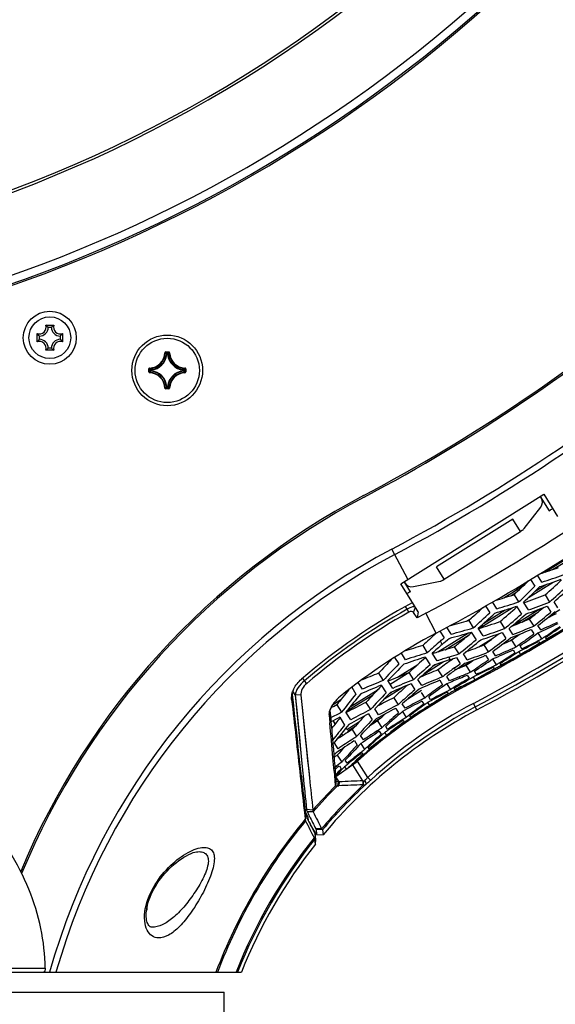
# Model space of a CAD drawing. Header units: millimetres. Extents: x 0 to 420, y 0 to 297.
# Tile 137 of 256: x 172 to 185, y 165 to 189. Entities that reach past the tile are written whole.
import ezdxf

# ---------------------------------------------------------------- set-up
doc = ezdxf.new("R2010")
doc.units = ezdxf.units.MM
doc.header["$LTSCALE"] = 23.1
doc.layers.get('0').update_dxf_attribs({"linetype": 'CONTINUOUS'})
for name, color, linetype in [('02___PRT_ALL_AXES', 7, 'CONTINUOUS'), ('06___PRT_ALL_SURFS', 7, 'CONTINUOUS'), ('AXES', 7, 'CONTINUOUS')]:
    doc.layers.add(name, color=color, linetype=linetype)

msp = doc.modelspace()

# ---------------------------------------------------------------- linework, layer by layer
at = {"color": 7, "linetype": 'Continuous'}
for p, q in [((172.3148, 181.4568), (172.5192, 181.4568)), ((172.1036, 181.0412), (172.1036, 181.2456)), ((172.377, 181.4034), (172.457, 181.4034)), ((172.7304, 181.2456), (172.7304, 181.0412)), ((172.157, 181.1034), (172.157, 181.1834)), ((172.677, 181.1834), (172.677, 181.1034)), ((172.5192, 180.83), (172.3148, 180.83)), ((172.457, 180.8834), (172.377, 180.8834)), ((175.283, 180.7692), (175.293, 180.7689)), ((175.3029, 180.7886), (175.3817, 180.7886)), ((175.3029, 180.7886), (175.3029, 180.7786)), ((175.3029, 180.7786), (175.3817, 180.7786)), ((175.3343, 180.7352), (175.3244, 180.7362)), ((175.3343, 180.7452), (175.3503, 180.7452)), ((175.3343, 180.7352), (175.3343, 180.7452)), ((175.3343, 180.7352), (175.3503, 180.7352)), ((175.3503, 180.7352), (175.3503, 180.7452)), ((175.3503, 180.7352), (175.3603, 180.7362)), ((175.3817, 180.7886), (175.3817, 180.7786)), ((175.4016, 180.7692), (175.3916, 180.7689)), ((174.8831, 180.3688), (174.8931, 180.3688)), ((174.8831, 180.29), (174.8831, 180.3688)), ((174.8831, 180.29), (174.8931, 180.29)), ((174.8931, 180.29), (174.8931, 180.3688)), ((174.9025, 180.3887), (174.9028, 180.3787)), ((174.9025, 180.2701), (174.9028, 180.2801)), ((174.9365, 180.3374), (174.9265, 180.3374)), ((174.9265, 180.3214), (174.9265, 180.3374)), ((174.9365, 180.3214), (174.9265, 180.3214)), ((174.9365, 180.3374), (174.9355, 180.3474)), ((174.9365, 180.3214), (174.9355, 180.3114)), ((174.9365, 180.3214), (174.9365, 180.3374)), ((175.7481, 180.3374), (175.7491, 180.3474)), ((175.7481, 180.3374), (175.7581, 180.3374)), ((175.7481, 180.3374), (175.7481, 180.3214)), ((175.7481, 180.3214), (175.7581, 180.3214)), ((175.7481, 180.3214), (175.7491, 180.3114)), ((175.7581, 180.3374), (175.7581, 180.3214)), ((175.7821, 180.3887), (175.7818, 180.3787)), ((175.7821, 180.2701), (175.7818, 180.2801)), ((175.8015, 180.3688), (175.7915, 180.3688)), ((175.7915, 180.3688), (175.7915, 180.29)), ((175.8015, 180.29), (175.7915, 180.29)), ((175.8015, 180.3688), (175.8015, 180.29)), ((175.283, 179.8896), (175.293, 179.8899)), ((175.3817, 179.8802), (175.3029, 179.8802)), ((175.3029, 179.8702), (175.3029, 179.8802)), ((175.3817, 179.8702), (175.3029, 179.8702)), ((175.3343, 179.9236), (175.3244, 179.9226)), ((175.3503, 179.9236), (175.3343, 179.9236)), ((175.3343, 179.9236), (175.3343, 179.9136)), ((175.3503, 179.9136), (175.3343, 179.9136)), ((175.3503, 179.9236), (175.3603, 179.9226)), ((175.3503, 179.9236), (175.3503, 179.9136)), ((175.3817, 179.8702), (175.3817, 179.8802)), ((175.4016, 179.8896), (175.3916, 179.8899)), ((181.1575, 175.0177), (184.7193, 177.2434)), ((184.6345, 177.1904), (184.8568, 176.8346)), ((184.7193, 177.2434), (185.0644, 176.691)), ((184.2324, 176.3882), (184.6456, 176.9277)), ((184.1796, 176.3401), (184.1425, 176.317)), ((181.3335, 175.1277), (180.936, 175.8792)), ((184.7441, 175.3019), (185.3483, 175.6794)), ((184.9407, 175.3675), (185.2045, 175.5324)), ((181.4002, 174.818), (181.2423, 175.0707)), ((181.4735, 174.9455), (182.1395, 175.0804)), ((182.2058, 175.1068), (182.2429, 175.1299)), ((184.3936, 175.1226), (184.4996, 174.953)), ((184.6705, 175.0569), (184.5647, 175.2262)), ((181.4358, 174.5722), (181.1575, 175.0177)), ((183.724, 174.6645), (184.2196, 174.9742)), ((184.3388, 174.6707), (184.9574, 175.0573)), ((184.5041, 174.8289), (184.7643, 174.9915)), ((183.9054, 174.7206), (184.0527, 174.8126)), ((183.9813, 174.7445), (184.0954, 174.562)), ((184.7526, 174.7369), (184.8637, 174.559)), ((181.3187, 174.3822), (181.2773, 174.4485)), ((181.3602, 174.308), (181.3187, 174.3822)), ((181.5937, 174.3195), (181.4514, 174.5473)), ((181.48, 174.3038), (181.5237, 174.4316)), ((183.0972, 173.8949), (183.9372, 174.4198)), ((183.2209, 174.0271), (183.7588, 174.3633)), ((183.2717, 174.4648), (183.3775, 174.2955)), ((183.5513, 174.3947), (183.4453, 174.5644)), ((183.946, 173.9686), (184.622, 174.391)), ((184.0446, 174.4545), (184.165, 174.2618)), ((184.3374, 174.3633), (184.217, 174.556)), ((184.8063, 174.4621), (184.9005, 174.3114)), ((184.8954, 174.2331), (185.1221, 174.3748)), ((185.0714, 174.4153), (184.9773, 174.5659)), ((181.5662, 174.1657), (181.48, 174.3038)), ((181.5662, 174.1657), (181.48, 174.3038)), ((181.5937, 174.3195), (181.5662, 174.1657)), ((182.0419, 173.7879), (181.7809, 174.2815)), ((182.7944, 174.0836), (182.9199, 174.162)), ((182.8512, 174.0999), (182.9653, 173.9172)), ((184.1711, 174.0588), (184.5867, 174.3186)), ((184.3609, 174.137), (184.47, 173.9625)), ((182.4132, 173.7628), (182.3074, 173.9323)), ((183.209, 173.7159), (183.0885, 173.9088)), ((183.6321, 174.0768), (183.7433, 173.8989)), ((183.9525, 173.7527), (183.8583, 173.9034)), ((184.405, 173.8777), (184.4745, 173.7665)), ((184.6468, 173.8681), (184.5774, 173.9793)), ((185.3536, 173.9637), (184.9942, 173.7463)), ((182.0441, 173.7838), (182.0593, 173.7974)), ((182.0441, 173.7838), (182.0593, 173.7974)), ((182.0852, 173.3175), (182.8435, 173.7913)), ((182.1314, 173.8365), (182.2365, 173.6683)), ((182.2616, 173.3727), (182.8597, 173.7465)), ((182.9132, 173.8119), (183.0338, 173.619)), ((183.1065, 173.444), (183.4536, 173.6609)), ((183.6845, 173.8042), (183.7787, 173.6534)), ((183.8723, 173.5938), (184.0177, 173.6847)), ((183.9204, 173.6154), (184.028, 173.4433)), ((184.5773, 173.7907), (184.6689, 173.6442)), ((184.7513, 173.6995), (184.7451, 173.6953)), ((184.7862, 173.6452), (184.7634, 173.6815)), ((181.7066, 173.4783), (181.8207, 173.2957)), ((182.1914, 173.5053), (182.1471, 173.589)), ((182.4927, 173.4469), (182.6041, 173.2687)), ((183.2312, 173.4917), (183.3403, 173.3171)), ((183.9558, 173.37), (184.0016, 173.2968)), ((184.4255, 173.411), (184.0611, 173.2015)), ((184.1753, 173.3961), (184.1296, 173.4694)), ((184.5911, 173.5799), (184.6138, 173.5436)), ((181.0065, 173.1835), (181.1098, 173.0182)), ((181.2792, 173.1245), (181.1752, 173.2909)), ((181.7694, 173.1892), (181.8898, 172.9965)), ((182.0641, 173.095), (181.9436, 173.2879)), ((182.3918, 173.1264), (182.3582, 173.1899)), ((182.402, 173.1071), (182.4231, 173.1227)), ((182.4231, 173.1227), (182.4567, 173.1475)), ((182.544, 173.1762), (182.6383, 173.0252)), ((182.815, 173.1199), (182.7206, 173.2709)), ((183.274, 173.2345), (183.3436, 173.1232)), ((183.4478, 173.1451), (183.5395, 172.9984)), ((183.5188, 173.2203), (183.4492, 173.3315)), ((184.0636, 173.2131), (184.0567, 173.2093)), ((184.0595, 173.204), (184.0611, 173.2015)), ((184.0987, 173.33), (184.1442, 173.2572)), ((181.0791, 172.6888), (181.5831, 173.0037)), ((181.7468, 172.7749), (182.2176, 173.0691)), ((181.9731, 172.969), (182.0336, 173.0068)), ((182.0865, 172.8704), (182.1956, 172.6959)), ((182.5261, 172.8723), (182.4994, 172.9228)), ((182.683, 172.9438), (182.9462, 173.1083)), ((182.7363, 173.0252), (182.7559, 173.0374)), ((182.7815, 172.9848), (182.8892, 172.8124)), ((183.4603, 172.9364), (183.4831, 172.9)), ((183.4878, 172.8917), (183.4954, 172.896)), ((183.6238, 173.0517), (183.617, 173.0474)), ((183.6582, 172.9971), (183.6355, 173.0335)), ((183.6559, 172.985), (183.6627, 172.9886)), ((178.7624, 172.601), (178.7197, 172.6692)), ((180.6055, 172.7874), (180.7196, 172.6047)), ((180.8923, 172.5171), (181.3851, 172.825)), ((181.3317, 172.7917), (181.3617, 172.8037)), ((181.3318, 172.7917), (181.3617, 172.8037)), ((181.3617, 172.8037), (181.3851, 172.825)), ((181.3617, 172.8037), (181.4729, 172.6259)), ((181.6801, 172.483), (181.5859, 172.6336)), ((182.3738, 172.5993), (182.3043, 172.7106)), ((182.6354, 172.6657), (182.6172, 172.7001)), ((182.8157, 172.7414), (182.8615, 172.6681)), ((183.0977, 172.6675), (182.9211, 172.5727)), ((182.9601, 172.699), (183.0056, 172.6261)), ((183.0381, 172.7629), (182.9923, 172.8362)), ((183.0931, 172.6753), (183.0857, 172.671)), ((183.0977, 172.6675), (183.0961, 172.67)), ((178.8176, 172.5364), (178.7624, 172.601)), ((179.8973, 171.9503), (180.5942, 172.3858)), ((179.9398, 172.4373), (180.0439, 172.2708)), ((180.2039, 172.3922), (180.0999, 172.5586)), ((180.673, 172.4906), (180.7935, 172.2977)), ((180.7598, 172.1581), (181.2121, 172.4408)), ((180.9581, 172.4117), (180.8376, 172.6045)), ((181.4165, 172.5273), (181.5107, 172.3766)), ((182.1299, 172.6123), (182.1994, 172.5011)), ((182.303, 172.5239), (182.3947, 172.3773)), ((182.4927, 172.4395), (182.479, 172.4308)), ((182.5133, 172.3761), (182.4906, 172.4125)), ((182.515, 172.3662), (182.5309, 172.3745)), ((182.7012, 172.5411), (182.6901, 172.5621)), ((182.7302, 172.4863), (182.694, 172.4682)), ((182.7338, 172.4796), (182.7302, 172.4863)), ((182.9195, 172.5752), (182.9211, 172.5727)), ((178.4412, 172.134), (178.464, 172.2472)), ((178.6818, 170.2383), (178.464, 172.2472)), ((178.5318, 172.2527), (178.4741, 172.3451)), ((178.6694, 172.239), (178.5318, 172.2527)), ((178.5318, 172.2527), (178.7226, 170.2876)), ((178.6694, 172.239), (178.8839, 170.1867)), ((179.4566, 171.9979), (179.6678, 172.1299)), ((179.8083, 171.8397), (180.4669, 172.2512)), ((180.8941, 172.2948), (180.931, 172.3178)), ((180.9854, 172.1794), (181.0945, 172.0048)), ((181.3385, 172.1518), (181.676, 172.3627)), ((181.6698, 172.3107), (181.7573, 172.1706)), ((181.9027, 172.1266), (181.857, 172.1998)), ((182.316, 172.3144), (182.3388, 172.278)), ((182.3437, 172.2698), (182.351, 172.2741)), ((179.4871, 171.9597), (179.5801, 172.0178)), ((179.5653, 171.9988), (179.6803, 171.8147)), ((180.2919, 172.0627), (180.4035, 171.884)), ((180.6063, 171.7482), (180.5117, 171.8995)), ((181.0338, 171.9132), (181.1034, 171.8019)), ((181.2677, 171.9163), (181.1982, 172.0275)), ((181.9622, 172.0314), (181.6, 171.7997)), ((181.6876, 172.0935), (181.7333, 172.0203)), ((181.7482, 171.9999), (181.7532, 172.0036)), ((181.828, 172.0574), (181.8735, 171.9847)), ((181.9574, 172.039), (181.9504, 172.0345)), ((181.9622, 172.0314), (181.9606, 172.034)), ((183.0544, 171.8734), (182.9675, 172.0376)), ((179.3951, 171.8619), (179.3724, 171.742)), ((179.3724, 171.742), (179.3813, 171.6516)), ((179.3813, 171.6516), (179.3911, 171.5498)), ((179.639, 171.6733), (179.63, 171.6877)), ((179.6389, 171.6923), (179.7605, 171.4977)), ((179.9153, 171.6274), (179.7939, 171.8217)), ((180.3522, 171.7774), (180.4468, 171.626)), ((180.4512, 171.5492), (180.6848, 171.6952)), ((181.2019, 171.8328), (181.2936, 171.6861)), ((181.3712, 171.7466), (181.366, 171.7426)), ((181.4071, 171.6932), (181.3844, 171.7296)), ((179.5278, 171.5298), (179.4787, 171.6078)), ((179.5294, 171.5274), (179.479, 171.6073)), ((179.8152, 171.3913), (179.7943, 171.4248)), ((179.817, 171.3885), (180.1319, 171.5852)), ((179.8396, 171.3522), (180.0217, 171.466)), ((180.5813, 171.5995), (180.6892, 171.4267)), ((180.8298, 171.3904), (180.7839, 171.464)), ((181.2201, 171.615), (181.2429, 171.5786)), ((178.5911, 171.0765), (178.5585, 171.3793)), ((179.7131, 171.2359), (179.6812, 171.2865)), ((179.7147, 171.2334), (179.6817, 171.2858)), ((179.8554, 171.3269), (179.8396, 171.3522)), ((179.9484, 171.3857), (180.0585, 171.2095)), ((180.2275, 171.1278), (180.1574, 171.24)), ((180.6247, 171.3413), (180.6707, 171.2677)), ((180.6873, 171.2489), (180.6901, 171.2514)), ((180.7603, 171.313), (180.806, 171.2399)), ((179.5977, 170.909), (179.502, 171.0622)), ((179.9939, 171.1034), (180.0031, 171.1094)), ((180.0031, 171.1094), (180.0733, 170.997)), ((180.167, 171.0359), (180.2595, 170.8878)), ((180.3305, 170.9551), (180.3269, 170.9517)), ((180.3681, 170.9028), (180.3452, 170.9395)), ((179.5786, 170.7509), (179.6881, 170.5757)), ((180.1913, 170.8083), (180.2143, 170.7715)), ((179.9683, 170.5077), (179.5445, 170.2081)), ((179.629, 170.4816), (179.6755, 170.4071)), ((179.7602, 170.4603), (179.8034, 170.3911)), ((179.8243, 170.5465), (179.7777, 170.621)), ((179.9512, 170.5257), (179.9408, 170.5156)), ((180.2185, 170.1072), (179.9683, 170.5077)), ((180.3381, 170.1947), (180.0836, 170.6021)), ((178.7226, 170.2876), (178.7272, 170.241)), ((179.4978, 170.3501), (179.5172, 170.1162)), ((179.5345, 170.2074), (179.5414, 170.1163)), ((179.5345, 170.2055), (179.5358, 170.1891)), ((179.5358, 170.1891), (179.5414, 170.1163)), ((179.6225, 170.0833), (179.5445, 170.2081)), ((180.3381, 170.1947), (180.405, 170.121)), ((179.5172, 170.1162), (179.5174, 170.1138)), ((179.5173, 170.1165), (179.5273, 169.9941)), ((179.5174, 170.1138), (179.5273, 169.9941)), ((179.5414, 170.1163), (179.5273, 169.9941)), ((179.5475, 170.1079), (179.5337, 169.9859)), ((179.5475, 170.1079), (179.5565, 170.1043)), ((179.5565, 170.1043), (179.5961, 170.0898)), ((179.5961, 170.0898), (179.5835, 169.988)), ((179.6225, 170.0833), (179.6178, 169.9863)), ((180.2185, 170.1072), (180.2119, 170.0083)), ((180.2291, 170.1059), (180.226, 170.0091)), ((180.2678, 170.1235), (180.2942, 170.0247)), ((178.7691, 169.2558), (178.7809, 169.1565)), ((178.7911, 169.2584), (178.7813, 169.1257)), ((178.815, 169.2708), (178.7823, 169.3345)), ((178.8225, 169.1931), (178.7911, 169.2585)), ((178.8226, 169.1931), (178.7911, 169.2584)), ((178.9709, 169.3794), (178.8119, 169.3916)), ((178.8487, 169.2056), (178.815, 169.2708)), ((178.9787, 169.3366), (178.8323, 169.3375)), ((178.8584, 169.119), (178.8488, 169.2057)), ((178.8585, 169.1179), (178.8488, 169.2057)), ((179.029, 168.7789), (179.022, 168.6696)), ((179.0444, 168.6501), (179.029, 168.7789)), ((179.0357, 168.7224), (179.03, 168.7706)), ((179.0444, 168.6501), (179.0357, 168.7224)), ((179.1879, 168.9162), (179.0407, 168.9161)), ((179.2091, 168.8869), (179.0484, 168.8981)), ((179.0484, 168.8981), (179.0616, 168.7743)), ((179.0616, 168.7743), (179.2233, 168.7634)), ((179.2091, 168.8869), (179.2233, 168.7634)), ((179.0379, 168.535), (179.0223, 168.6599)), ((179.0379, 168.535), (179.0444, 168.6501)), ((174.8497, 167.0151), (174.85, 167.0172)), ((174.7959, 166.9191), (174.7962, 166.9213)), ((174.7959, 166.9191), (174.7963, 166.9213)), ((174.8228, 166.8657), (174.8297, 166.9179)), ((174.8309, 166.894), (174.8296, 166.8941)), ((174.83, 166.8987), (174.8306, 166.9032)), ((174.83, 166.8982), (174.83, 166.8989)), ((174.83, 166.8987), (174.83, 166.8982)), ((174.8306, 166.9032), (174.8307, 166.9039)), ((174.8306, 166.9032), (174.8307, 166.9039)), ((174.8307, 166.9039), (174.8311, 166.9066)), ((174.8309, 166.9053), (174.8314, 166.9083)), ((174.8313, 166.9081), (174.8317, 166.91)), ((174.8316, 166.9097), (174.8323, 166.9138)), ((174.8322, 166.9133), (174.833, 166.9179)), ((174.8329, 166.9172), (174.8338, 166.9225)), ((174.8336, 166.9215), (174.8349, 166.9285)), ((174.8347, 166.9273), (174.8361, 166.935)), ((174.8358, 166.9334), (174.8364, 166.9365)), ((174.8364, 166.9366), (174.8364, 166.9365)), ((160.1208, 165.4448), (172.3033, 165.4448)), ((160.1613, 165.3434), (177.1908, 165.3434))]:
    msp.add_line(p, q, dxfattribs=at)
for points in [[(178.5585, 171.3793), (178.5236, 171.701), (178.5049, 171.8729), (178.485, 172.0552), (178.464, 172.2472)], [(178.5318, 172.2527), (178.569, 171.8717), (178.6036, 171.5183), (178.635, 171.1928), (178.6638, 170.8942), (178.6901, 170.622), (178.7141, 170.3755), (178.7224, 170.2898)], [(178.6694, 172.239), (178.709, 171.8572), (178.7464, 171.5044), (178.7802, 171.1789), (178.8112, 170.8804), (178.8396, 170.6083), (178.8654, 170.362), (178.8837, 170.1883)], [(178.654, 170.4925), (178.607, 170.9289), (178.5911, 171.0765)], [(178.6835, 170.2227), (178.6692, 170.3538), (178.654, 170.4925)], [(178.8488, 169.2057), (178.7904, 169.3187), (178.7824, 169.3346)], [(179.2091, 168.8869), (179.2153, 168.8327), (179.2225, 168.771)], [(174.8297, 166.9179), (174.8397, 166.9727), (174.8529, 167.0299), (174.8695, 167.0895), (174.8897, 167.1513), (174.9137, 167.215), (174.9414, 167.2803), (174.9729, 167.3468), (175.008, 167.4139), (175.0467, 167.4812), (175.0887, 167.5482), (175.1336, 167.6143), (175.1813, 167.6792), (175.2313, 167.7425), (175.2834, 167.8038), (175.3374, 167.863), (175.3931, 167.9201), (175.4504, 167.9748), (175.5092, 168.0272), (175.5695, 168.077), (175.6309, 168.124), (175.6934, 168.1681), (175.7562, 168.2085), (175.819, 168.2447), (175.8796, 168.2758), (175.9365, 168.3009), (175.9879, 168.3198), (176.0324, 168.3327), (176.0689, 168.3403), (176.0965, 168.3437), (176.1075, 168.3444)], [(174.8364, 166.9365), (174.841, 166.9611), (174.8459, 166.9902), (174.85, 167.0175)], [(174.9622, 166.4624), (174.9524, 166.4631), (174.9384, 166.4658), (174.9268, 166.4699), (174.9159, 166.4756), (174.9047, 166.4837), (174.893, 166.4949), (174.8806, 166.5099), (174.8682, 166.5291), (174.8562, 166.5526), (174.8453, 166.5802), (174.8357, 166.6115), (174.828, 166.6462), (174.8222, 166.6842), (174.8186, 166.7253), (174.8174, 166.7693), (174.8187, 166.8161), (174.8228, 166.8657)]]:
    msp.add_lwpolyline(points, dxfattribs=at)
for centre, radius in [((172.417, 181.1434), 0.66), ((172.417, 181.1434), 0.52), ((175.3423, 180.3294), 0.88)]:
    msp.add_circle(centre, radius, dxfattribs=at)
for centre, radius, start, end in [((159.9613, 215.5434), 32.8, 209.97295, 330.02705), ((159.9613, 215.5434), 32.8633, 210.13171, 329.86829), ((159.9613, 215.5434), 34.8, 215.22771, 324.77229), ((159.9613, 215.5434), 35, 215.2002, 324.7998), ((159.9613, 215.5434), 35.04, 215.29282, 324.70718), ((159.9613, 215.5434), 43.4015, 297.87024, 322.33443), ((159.9613, 215.5434), 44.8686, 297.87024, 322.65933), ((159.9613, 215.5434), 45.0218, 297.87024, 322.65933), ((172.157, 181.4034), 0.1666, 251.30248, 18.69752), ((172.677, 181.4034), 0.1666, 161.30248, 288.69752), ((172.157, 181.4034), 0.22, 270, 360), ((172.677, 181.4034), 0.22, 180, 270), ((172.157, 180.8834), 0.1666, 341.30248, 108.69752), ((172.157, 180.8834), 0.22, 0, 90), ((172.677, 180.8834), 0.22, 90, 180), ((172.677, 180.8834), 0.1666, 71.30248, 198.69752), ((174.8923, 180.7794), 0.3908, 271.50113, 358.49886), ((174.8923, 180.7794), 0.4008, 271.50107, 358.49892), ((174.8923, 180.7794), 0.4442, 276.50612, 353.49873), ((174.8923, 180.7794), 0.4342, 276.72387, 353.28132), ((175.3029, 180.7686), 0.0199, 89.95331, 178.49632), ((174.4495, 179.9272), 1.1916, 42.76151, 44.93996), ((174.4171, 179.916), 1.2365, 42.11664, 44.239), ((175.3343, 180.7352), 0.0101, 90.46116, 173.833), ((176.2675, 179.916), 1.2365, 135.76099, 137.88337), ((175.7923, 180.7794), 0.4442, 186.50361, 263.48864), ((176.2352, 179.9271), 1.1917, 135.06013, 137.2384), ((175.7923, 180.7794), 0.4342, 186.72098, 263.27061), ((175.7923, 180.7794), 0.4008, 181.50107, 268.49892), ((175.7923, 180.7794), 0.3908, 181.50113, 268.49887), ((174.9031, 180.29), 0.0199, 179.94591, 268.51539), ((175.7557, 181.2546), 1.2365, 225.76099, 227.88337), ((175.7557, 179.4042), 1.2365, 132.11664, 134.239), ((174.8923, 179.8794), 0.3908, 1.50114, 88.49886), ((175.7446, 181.2223), 1.1917, 225.06013, 227.2384), ((175.7445, 179.4366), 1.1916, 132.76151, 134.93996), ((174.8923, 179.8794), 0.4008, 1.50107, 88.49892), ((174.9366, 180.3374), 0.0101, 96.167, 179.53884), ((174.8923, 179.8794), 0.4442, 6.51573, 83.49536), ((174.8923, 179.8794), 0.4342, 6.73345, 83.27752), ((175.7923, 179.8794), 0.4442, 96.51366, 173.48568), ((175.7923, 179.8794), 0.4342, 96.7317, 173.26795), ((175.7923, 179.8794), 0.4008, 91.50108, 178.49892), ((175.7923, 179.8794), 0.3908, 91.50113, 178.49887), ((174.9401, 181.2222), 1.1916, 312.76151, 314.93996), ((174.9401, 179.4366), 1.1916, 45.06004, 47.23849), ((174.9289, 181.2546), 1.2365, 312.11664, 314.239), ((174.9289, 179.4042), 1.2365, 45.761, 47.88336), ((175.7816, 180.3688), 0.0199, 359.94602, 88.51498), ((175.7815, 180.29), 0.0199, 271.4969, 0.04933), ((175.3029, 179.8901), 0.0199, 181.45488, 270.06559), ((174.4494, 180.7317), 1.1917, 315.06013, 317.2384), ((174.4171, 180.7428), 1.2365, 315.76099, 317.88337), ((176.2675, 180.7428), 1.2365, 222.11664, 224.239), ((176.2351, 180.7316), 1.1916, 222.76151, 224.93996), ((175.3817, 179.8901), 0.0199, 269.92548, 358.56799), ((188.9929, 160.6434), 18.742, 117.87024, 157.39041), ((159.9613, 215.5434), 47.2342, 297.87024, 305.85103), ((184.4868, 177.0493), 0.2, 322.55605, 32), ((159.9613, 215.5434), 46.0235, 302.74698, 302.87148), ((159.9613, 215.5434), 46.676, 297.87024, 302.98389), ((159.9613, 215.5434), 48.7412, 297.87024, 306.465), ((184.0736, 176.5098), 0.2, 302, 322.55605), ((188.9929, 160.6434), 17.2349, 117.87024, 164.17486), ((159.9613, 215.5434), 49.2143, 297.87024, 306.42199), ((159.9613, 215.5434), 49.3138, 297.87024, 306.42199), ((188.9929, 160.6434), 17.0817, 117.87024, 164.02916), ((177.4641, 197.4611), 23.3244, 287.88302, 289.09027), ((182.0998, 175.2764), 0.2, 281.44395, 302), ((168.1005, 191.4639), 23.0595, 313.52643, 314.74573), ((177.2456, 197.4056), 23.6415, 288.18233, 289.55111), ((177.437, 197.4688), 23.5504, 287.8877, 289.26341), ((169.0332, 192.3931), 23.6398, 311.67866, 313.03381), ((181.4338, 175.1416), 0.2, 212, 281.44395), ((168.1078, 191.4934), 23.2868, 313.35768, 314.74144), ((168.2485, 191.6393), 23.3844, 313.06833, 314.44483), ((169.0409, 192.4134), 23.8566, 311.54769, 312.88993), ((169.1881, 192.5493), 23.9312, 311.28262, 312.61956), ((188.9929, 160.6434), 16.08, 118.17599, 118.53302), ((176.8369, 197.2668), 23.6284, 286.39432, 287.59989), ((176.2285, 197.0266), 23.864, 289.57914, 290.92793), ((188.9929, 160.6434), 15.8172, 118.49462, 130.68129), ((188.9929, 160.6434), 15.7368, 119.18662, 130.54907), ((167.5968, 191.0307), 22.7893, 312.01841, 313.23588), ((176.6226, 197.2116), 23.9369, 286.70267, 288.06323), ((176.8125, 197.2758), 23.8528, 286.41046, 287.77763), ((168.5315, 191.9701), 23.4136, 310.16177, 311.52391), ((176.0241, 196.9552), 24.1468, 289.99658, 291.32763), ((176.2097, 197.0287), 24.0786, 289.72773, 291.06381), ((169.5025, 192.8489), 23.8937, 308.45184, 309.56508), ((188.9929, 160.6434), 15.6518, 119.18662, 130.54907), ((188.9929, 160.6434), 15.4275, 117.87024, 118.7763), ((176.2027, 197.1088), 23.9503, 284.92192, 286.11673), ((167.6069, 191.0618), 23.0179, 311.85458, 313.24721), ((167.7478, 191.2094), 23.1225, 311.56375, 312.94877), ((168.5409, 191.9931), 23.6328, 310.03627, 311.38529), ((168.6881, 192.1306), 23.7142, 309.77015, 311.11359), ((175.0307, 196.5252), 24.2546, 291.51879, 292.62382), ((169.5124, 192.8623), 24.1025, 308.35858, 309.67592), ((169.6648, 192.991), 24.1625, 308.11023, 309.4236), ((174.4619, 196.2139), 24.3556, 295.15738, 295.74391), ((176.1812, 197.1187), 24.1731, 284.94013, 286.29895), ((175.6093, 196.8276), 24.1239, 288.08256, 289.42458), ((175.5935, 196.8296), 24.3359, 288.23615, 289.56568), ((174.838, 196.4439), 24.5104, 291.6704, 292.97468), ((175.0184, 196.5262), 24.4633, 291.42034, 292.7281), ((174.2757, 196.126), 24.5965, 294.76028, 296.05002), ((174.4518, 196.2161), 24.5636, 294.52229, 295.58966), ((171.0232, 194.0734), 24.5674, 303.97245, 305.02477), ((171.1828, 194.1902), 24.5976, 303.51223, 304.56365), ((172.78, 195.2623), 24.7274, 299.04774, 300.32321), ((188.9929, 160.6434), 14.8692, 117.87024, 128.93817), ((199.228, 154.4633), 25.8568, 131.65027, 132.65896), ((167.0982, 190.6338), 22.7375, 311.44149, 311.74254), ((167.2345, 190.789), 22.8568, 310.87221, 311.44255), ((175.9925, 197.0536), 24.2502, 285.22962, 286.58214), ((167.996, 191.5831), 23.218, 308.63617, 309.30914), ((168.0158, 191.5981), 23.4262, 308.51612, 309.87201), ((168.0111, 191.5647), 23.1942, 309.30918, 309.80577), ((168.1632, 191.7374), 23.5145, 308.24929, 309.5993), ((168.0198, 191.5543), 23.1807, 309.8058, 310.0055), ((175.4091, 196.7551), 24.3973, 288.50306, 289.82783), ((168.9752, 192.4638), 23.7314, 306.92199, 308.03958), ((168.9881, 192.478), 23.9401, 306.83463, 308.15705), ((169.1405, 192.6082), 24.0069, 306.58584, 307.90404), ((173.8685, 195.9619), 24.5032, 293.63412, 294.2191), ((169.9775, 193.298), 24.1207, 305.31323, 305.90278), ((169.9927, 193.2996), 24.3159, 305.48467, 306.55317), ((170.148, 193.4238), 24.3652, 305.01785, 306.31387), ((173.3164, 195.6177), 24.7329, 296.04322, 297.09477), ((173.3224, 195.6058), 24.7196, 297.09486, 297.32309), ((171.0189, 194.0797), 24.5751, 303.74103, 303.955), ((189.1206, 148.8456), 25.7243, 106.75062, 107.82074), ((198.6293, 154.9192), 24.9043, 131.43897, 132.44848), ((198.1024, 155.1182), 24.3155, 130.87091, 131.64774), ((189.135, 151.3811), 23.0414, 107.35706, 108.16423), ((174.9871, 196.648), 24.3849, 287.36223, 287.92669), ((174.4188, 196.3178), 24.4681, 290.00922, 291.11008), ((173.6835, 195.8791), 24.7423, 293.24367, 294.53021), ((173.858, 195.972), 24.7178, 293.00684, 294.07362), ((173.8657, 195.9546), 24.6988, 294.07374, 294.29571), ((169.9851, 193.3102), 24.3289, 305.25434, 305.48473), ((173.1401, 195.5297), 24.7572, 296.27267, 296.4997), ((171.5305, 194.471), 24.6806, 300.73572, 302.01264), ((173.1465, 195.517), 24.743, 296.49963, 297.55114), ((199.5452, 155.4026), 25.7088, 136.3891, 137.45123), ((189.1752, 149.9094), 24.4294, 107.64697, 108.97466), ((189.0543, 149.4696), 24.9, 106.88818, 108.19517), ((196.8985, 155.8355), 23.0068, 131.08853, 132.39971), ((189.1713, 152.2145), 21.9833, 107.96257, 109.02006), ((189.0675, 151.8747), 22.3461, 107.47242, 108.2648), ((174.9741, 196.6502), 24.595, 287.47129, 288.07288), ((174.7924, 196.5693), 24.6439, 287.96076, 288.3331), ((174.2292, 196.2371), 24.717, 290.16547, 291.46512), ((174.4087, 196.3205), 24.6766, 289.91704, 291.21995), ((169.4283, 192.9503), 24.0194, 303.99807, 304.36642), ((169.4474, 192.9507), 24.2122, 303.95584, 305.02492), ((169.6016, 193.0781), 24.2702, 303.48608, 304.78542), ((170.477, 193.7335), 24.5066, 302.44305, 303.49577), ((170.6342, 193.855), 24.5473, 301.98128, 303.03266), ((172.2083, 194.9734), 24.7802, 297.51992, 298.56375), ((172.0435, 194.8642), 24.7699, 297.97512, 299.01951), ((170.6438, 193.8402), 24.5297, 303.03277, 303.26542), ((172.2172, 194.957), 24.7615, 298.58226, 298.79479), ((199.0171, 155.7303), 24.8907, 136.00819, 137.31688), ((198.5703, 155.8121), 24.422, 135.23067, 136.55994), ((196.4772, 156.1637), 22.274, 130.91251, 132.34754), ((196.1516, 156.2126), 21.9501, 130.12037, 131.57334), ((189.8409, 153.2856), 21.0641, 111.60051, 112.87233), ((194.8475, 156.1893), 21.0025, 126.33991, 127.41579), ((194.5726, 156.4355), 20.4351, 126.21427, 127.0093), ((194.2916, 156.506), 20.1565, 125.71187, 126.49221), ((168.4537, 192.1034), 23.7735, 306.21482, 306.63078), ((168.6026, 192.2402), 23.8533, 305.7123, 306.37736), ((173.2611, 195.7481), 24.674, 292.11311, 292.44867), ((173.266, 195.7361), 24.6611, 292.44868, 292.69659), ((169.4218, 192.9599), 24.031, 303.7753, 303.99808), ((169.4339, 192.9706), 24.2362, 303.72261, 303.95596), ((172.7271, 195.3666), 24.8445, 294.52081, 295.57197), ((172.5592, 195.2613), 24.8442, 294.97432, 296.02588), ((170.9656, 194.1663), 24.6768, 299.43638, 300.48129), ((171.1256, 194.2841), 24.7075, 298.97901, 300.02275), ((172.7375, 195.3447), 24.8202, 295.57212, 295.79869), ((171.1374, 194.2635), 24.6837, 300.04307, 300.25594), ((170.4669, 193.7493), 24.5254, 302.20998, 302.42427), ((172.0343, 194.8814), 24.7894, 297.745, 297.95736), ((190.1064, 148.7255), 25.8697, 111.5467, 112.58049), ((189.8816, 151.4317), 23.0076, 111.815, 113.12361), ((189.7694, 151.955), 22.2737, 111.86886, 113.303), ((189.7672, 153.6324), 20.5121, 111.66198, 113.21995), ((194.5017, 156.5299), 20.317, 127.00982, 127.27963), ((190.026, 154.8787), 19.2614, 112.56315, 113.63801), ((189.924, 154.7071), 19.42, 112.10153, 112.87867), ((173.2601, 195.7428), 24.8701, 292.101, 292.77903), ((173.0873, 195.6462), 24.8851, 292.56231, 293.01252), ((169.9187, 193.4111), 24.4497, 301.49038, 301.96248), ((170.0738, 193.5375), 24.501, 301.02315, 301.49784), ((171.6303, 194.6982), 24.831, 296.55266, 297.26531), ((170.0817, 193.5246), 24.4858, 301.49786, 301.73233), ((172.5486, 195.284), 24.8693, 294.7493, 294.97445), ((170.9534, 194.1877), 24.7014, 299.20369, 299.41657), ((199.586, 156.4573), 25.345, 141.07575, 142.17874), ((188.9929, 160.6434), 13.3623, 117.87024, 131.81658), ((190.0725, 149.8714), 24.4944, 112.56565, 113.86746), ((189.9915, 149.3786), 25.0084, 111.76197, 113.03997), ((197.2691, 156.4835), 23.0421, 136.04474, 136.81923), ((189.8671, 152.2706), 21.9487, 112.64464, 114.09686), ((195.2472, 156.6802), 21.0624, 131.34645, 132.61922), ((194.9899, 156.8721), 20.5446, 131.00281, 132.30169), ((194.7314, 156.8935), 20.3023, 130.23209, 131.80374), ((189.8734, 153.8443), 20.3027, 112.42059, 113.99125), ((193.5759, 156.8215), 19.3719, 125.96319, 127.30858), ((193.3724, 156.8213), 19.2121, 125.18146, 126.82578), ((190.5898, 155.687), 18.5937, 116.15169, 116.45506), ((192.3875, 156.7308), 18.5653, 122.25658, 122.56486), ((192.2359, 156.6873), 18.5001, 121.02308, 121.78758), ((192.404, 156.7046), 18.5962, 121.49029, 122.2065), ((190.9137, 156.1107), 18.3065, 116.67979, 117.31451), ((191.0276, 156.2071), 18.2642, 117.00726, 117.72403), ((171.4652, 194.5886), 24.8152, 297.00713, 297.48945), ((199.0779, 156.7256), 24.5753, 140.76131, 142.12116), ((198.6703, 156.7566), 24.1511, 140.02927, 141.40698), ((197.0117, 156.7252), 22.689, 136.81961, 137.46935), ((196.7406, 156.8681), 22.1896, 135.94486, 137.41298), ((196.4372, 156.8791), 21.8913, 135.19209, 136.67528), ((190.4654, 153.4179), 21.0205, 116.80713, 118.06711), ((190.3883, 154.9587), 19.2547, 116.63172, 116.92087), ((193.506, 156.9138), 19.2563, 127.30966, 127.59845), ((190.6237, 155.6194), 18.6693, 116.45582, 117.84812), ((190.7223, 155.7574), 18.5688, 116.91778, 118.31559), ((191.8674, 156.6475), 18.3059, 121.3672, 122.77591), ((191.7305, 156.5905), 18.2744, 120.90786, 122.31831), ((191.735, 156.583), 18.2831, 120.59396, 120.88134), ((191.0388, 156.1858), 18.2882, 117.78024, 118.08231), ((190.9276, 149.1612), 25.508, 116.45159, 116.82991), ((190.6146, 151.6291), 22.893, 116.80228, 118.18311), ((190.4715, 152.139), 22.1638, 117.01718, 118.44298), ((188.9929, 160.6434), 12.8892, 117.87024, 132.18068), ((188.9929, 160.6434), 12.7897, 117.87024, 132.18068), ((190.4489, 154.0078), 20.2298, 117.73653, 119.2972), ((190.3642, 153.7713), 20.4545, 116.94843, 118.4934), ((194.8535, 157.0229), 20.3412, 132.30346, 132.56369), ((190.5291, 155.0403), 19.209, 117.40527, 119.04941), ((190.4404, 154.8569), 19.3691, 116.92194, 118.26666), ((192.808, 156.9908), 18.6691, 126.38497, 127.77805), ((192.6409, 156.9621), 18.5684, 125.91787, 127.31647), ((191.3397, 156.3216), 18.3014, 121.14708, 122.86902), ((192.6804, 156.9078), 18.6356, 125.61585, 125.89928), ((190.7531, 155.6999), 18.634, 118.31497, 118.61788), ((191.8572, 156.6635), 18.287, 122.80221, 123.08925), ((179.6053, 171.8992), 0.2135, 186.8697, 190.06891), ((190.7834, 149.7837), 24.6706, 116.74693, 117.4472), ((190.8029, 150.3358), 24.0985, 117.59799, 118.18401), ((197.327, 157.3338), 22.767, 140.94478, 141.7989), ((190.5374, 152.4851), 21.8159, 117.83142, 119.27856), ((195.4589, 157.3135), 20.9428, 136.47749, 137.78342), ((194.962, 157.471), 20.2179, 135.46742, 137.07576), ((194.0423, 157.1593), 19.7413, 132.58106, 132.99018), ((194.0884, 157.1092), 19.8094, 132.25991, 132.58111), ((193.8971, 157.2637), 19.3658, 131.34813, 132.72068), ((193.7025, 157.2428), 19.2129, 130.58962, 132.25229), ((191.0388, 155.8889), 18.5612, 121.67016, 121.97896), ((192.7605, 157.0524), 18.5913, 127.7992, 128.08208), ((94.4996, 163.4187), 85.28, 4.886295, 5.471208), ((196.8457, 157.6248), 22.0081, 140.92401, 142.17772), ((196.5233, 157.6413), 21.676, 140.20764, 141.74505), ((188.9929, 160.6434), 13.3835, 126.27473, 132.85286), ((195.2069, 157.4752), 20.4477, 136.20738, 137.53915), ((191.0019, 154.8832), 19.6983, 122.21021, 122.65899), ((190.9806, 154.917), 19.6584, 121.93797, 122.21015), ((190.8586, 155.2086), 19.1427, 122.0892, 122.3895), ((193.7998, 157.3698), 19.222, 132.72207, 133.00491), ((192.2207, 156.9684), 18.2748, 126.92059, 128.65386), ((191.0632, 155.8502), 18.607, 121.97942, 123.3651), ((191.1509, 155.9957), 18.509, 122.44825, 123.8392), ((191.0042, 153.7639), 20.8028, 122.10377, 123.37301), ((190.8891, 154.0961), 20.2527, 122.61339, 123.88485), ((190.8161, 154.2094), 20.1178, 122.32551, 122.61226), ((195.0397, 157.6292), 20.2203, 137.54118, 137.80798), ((190.9734, 155.3349), 19.0605, 122.884, 124.5381), ((190.9028, 155.1394), 19.2248, 122.39026, 123.73068), ((193.0825, 157.4196), 18.5963, 131.86928, 133.29277), ((192.9213, 157.3785), 18.4948, 131.41305, 132.84231), ((191.6871, 156.6531), 18.1981, 126.72157, 128.46156), ((192.9844, 157.3075), 18.5898, 131.11468, 131.40267), ((191.1703, 155.9665), 18.544, 123.83888, 124.1504), ((190.9353, 154.3693), 19.9936, 123.17833, 124.72375), ((194.2209, 157.7133), 19.6055, 137.56501, 138.31784), ((194.0692, 157.8125), 19.228, 136.70963, 138.12923), ((193.8878, 157.7734), 19.0829, 135.97325, 137.68156), ((193.0107, 157.4963), 18.4913, 133.30898, 133.59686), ((45.3101, 159.1626), 134.6533, 4.765837, 4.907899), ((191.5038, 160.0104), 16.1071, 137.93263, 138.22112), ((191.3635, 155.3445), 19.397, 127.4137, 127.71905), ((191.4023, 156.2323), 18.4105, 127.56569, 128.96786), ((191.4781, 156.3811), 18.3177, 128.0371, 129.44422), ((192.4877, 157.3735), 18.1698, 132.49162, 133.15778), ((191.3937, 156.2435), 18.3964, 127.24595, 127.56554), ((191.2285, 155.6172), 18.8928, 127.64991, 128.31138), ((191.2853, 155.8101), 18.7382, 128.46691, 128.89428), ((193.9446, 157.9249), 19.0601, 138.13093, 138.41512), ((190.5847, 159.7911), 15.1987, 135.41396, 135.78027), ((191.4802, 156.3785), 18.3209, 129.44421, 129.77), ((192.4251, 157.4397), 18.0787, 133.67416, 134.14541), ((192.4549, 157.4085), 18.1219, 133.15787, 133.62828), ((354.2052, 189.3183), 176.5574, 186.209012, 186.52386), ((388.5542, 190.7428), 210.8262, 185.580538, 185.812537), ((368.6866, 190.2421), 190.8594, 186.031763, 186.275512), ((190.6441, 159.8313), 15.2367, 136.04433, 136.83363), ((190.5714, 159.804), 15.1802, 135.78017, 136.64752), ((179.3499, 170.4833), 0.337, 303.29919, 305.27176), ((188.9929, 160.6434), 13.295, 135.35548, 138.92188), ((188.9929, 160.6434), 13.2611, 135.19794, 139.03903), ((188.9929, 160.6434), 12.8287, 133.10847, 139.84458), ((188.9929, 160.6434), 12.7936, 132.8377, 139.8836), ((179.5512, 170.1165), 0.0093, 236.36255, 246.78337), ((179.6402, 170.2115), 0.1294, 250.05232, 262.10897), ((180.8935, 143.55), 26.4671, 91.47558, 92.76255), ((180.9892, 143.4566), 26.6618, 91.65647, 92.93847), ((180.2065, 170.2168), 0.2085, 271.49575, 275.36335), ((180.2404, 170.2408), 0.1354, 260.70841, 265.2244), ((193.9846, 176.4957), 16.8291, 205.71738, 207.29306), ((193.5603, 176.3558), 16.3147, 205.47879, 205.92063), ((193.4762, 176.3146), 16.221, 205.91987, 207.13608), ((193.6583, 176.3792), 16.2815, 205.62935, 207.28214), ((188.9929, 160.6434), 13.295, 140.18384, 159.29746), ((188.9929, 160.6434), 13.2611, 140.30575, 159.24207), ((193.8854, 176.3897), 16.7587, 205.73446, 207.35493), ((188.9929, 160.6434), 12.8287, 141.15876, 158.50835), ((188.9929, 160.6434), 12.7936, 141.19993, 158.44642), ((173.1321, 167.2652), 1.7357, 350.21462, 350.64853), ((173.151, 167.262), 1.7165, 350.64869, 351.04861), ((173.1861, 167.2566), 1.6811, 351.04713, 351.74002), ((172.4813, 167.3834), 2.4, 347.20118, 348.23433), ((174.81, 166.8982), 0.0201, 348.28754, 1.36188), ((174.8113, 166.8981), 0.02, 348.23433, 14.70918), ((173.0993, 167.2708), 1.7689, 349.09834, 350.21394)]:
    msp.add_arc(centre, radius, start, end, dxfattribs=at)
for points, knots in [([(172.377, 181.4034), (172.3724, 181.4079), (172.3528, 181.427), (172.3318, 181.4446), (172.3148, 181.4568)], [0, 0, 0, 0, 0.2346227, 1, 1, 1, 1]), ([(172.457, 181.4034), (172.4615, 181.4079), (172.4811, 181.427), (172.5022, 181.4446), (172.5192, 181.4568)], [0, 0, 0, 0, 0.2346227, 1, 1, 1, 1]), ([(172.157, 181.1834), (172.1524, 181.1879), (172.1334, 181.2076), (172.1158, 181.2286), (172.1036, 181.2456)], [0, 0, 0, 0, 0.2346227, 1, 1, 1, 1]), ([(172.677, 181.1834), (172.6815, 181.1879), (172.7005, 181.2076), (172.7182, 181.2286), (172.7304, 181.2456)], [0, 0, 0, 0, 0.2346227, 1, 1, 1, 1]), ([(172.157, 181.1034), (172.1524, 181.0989), (172.1334, 181.0792), (172.1158, 181.0582), (172.1036, 181.0412)], [0, 0, 0, 0, 0.2346227, 1, 1, 1, 1]), ([(172.677, 181.1034), (172.6815, 181.0989), (172.7005, 181.0792), (172.7182, 181.0582), (172.7304, 181.0412)], [0, 0, 0, 0, 0.2346227, 1, 1, 1, 1]), ([(172.377, 180.8834), (172.3724, 180.8789), (172.3528, 180.8598), (172.3318, 180.8422), (172.3148, 180.83)], [0, 0, 0, 0, 0.2346227, 1, 1, 1, 1]), ([(172.457, 180.8834), (172.4615, 180.8789), (172.4811, 180.8598), (172.5022, 180.8422), (172.5192, 180.83)], [0, 0, 0, 0, 0.2346227, 1, 1, 1, 1]), ([(175.293, 180.7689), (175.293, 180.7714), (175.2952, 180.7766), (175.3004, 180.7786), (175.3029, 180.7786)], [0, 0, 0, 0, 0.500008, 1, 1, 1, 1]), ([(175.3503, 180.7452), (175.3527, 180.7452), (175.3576, 180.7433), (175.36, 180.7386), (175.3603, 180.7362)], [0, 0, 0, 0, 0.4999439, 1, 1, 1, 1]), ([(175.4016, 180.7692), (175.4015, 180.7742), (175.3971, 180.7845), (175.3867, 180.7886), (175.3817, 180.7886)], [0, 0, 0, 0, 0.4999908, 1, 1, 1, 1]), ([(175.3817, 180.7786), (175.3842, 180.7786), (175.3894, 180.7766), (175.3916, 180.7714), (175.3916, 180.7689)], [0, 0, 0, 0, 0.5000089, 1, 1, 1, 1]), ([(174.9025, 180.3887), (174.8975, 180.3886), (174.8872, 180.3842), (174.8831, 180.3738), (174.8831, 180.3688)], [0, 0, 0, 0, 0.4999952, 1, 1, 1, 1]), ([(174.8931, 180.3688), (174.8931, 180.3713), (174.8951, 180.3765), (174.9003, 180.3787), (174.9028, 180.3787)], [0, 0, 0, 0, 0.5000089, 1, 1, 1, 1]), ([(174.9028, 180.2801), (174.9003, 180.2801), (174.8951, 180.2823), (174.8931, 180.2875), (174.8931, 180.29)], [0, 0, 0, 0, 0.500008, 1, 1, 1, 1]), ([(174.9355, 180.3114), (174.9331, 180.3117), (174.9284, 180.3141), (174.9265, 180.319), (174.9265, 180.3214)], [0, 0, 0, 0, 0.5000561, 1, 1, 1, 1]), ([(175.7491, 180.3474), (175.7515, 180.3471), (175.7562, 180.3447), (175.7581, 180.3398), (175.7581, 180.3374)], [0, 0, 0, 0, 0.5000561, 1, 1, 1, 1]), ([(175.7581, 180.3214), (175.7581, 180.319), (175.7562, 180.3141), (175.7515, 180.3117), (175.7491, 180.3114)], [0, 0, 0, 0, 0.4999439, 1, 1, 1, 1]), ([(175.7818, 180.3787), (175.7843, 180.3787), (175.7895, 180.3765), (175.7915, 180.3713), (175.7915, 180.3688)], [0, 0, 0, 0, 0.500008, 1, 1, 1, 1]), ([(175.7915, 180.29), (175.7915, 180.2875), (175.7895, 180.2823), (175.7843, 180.2801), (175.7818, 180.2801)], [0, 0, 0, 0, 0.5000088, 1, 1, 1, 1]), ([(175.3029, 179.8802), (175.3004, 179.8802), (175.2952, 179.8822), (175.293, 179.8874), (175.293, 179.8899)], [0, 0, 0, 0, 0.5000089, 1, 1, 1, 1]), ([(175.3343, 179.9136), (175.3319, 179.9136), (175.327, 179.9155), (175.3246, 179.9202), (175.3244, 179.9226)], [0, 0, 0, 0, 0.4999439, 1, 1, 1, 1]), ([(175.3603, 179.9226), (175.36, 179.9202), (175.3576, 179.9155), (175.3527, 179.9136), (175.3503, 179.9136)], [0, 0, 0, 0, 0.5000561, 1, 1, 1, 1]), ([(175.3916, 179.8899), (175.3916, 179.8874), (175.3894, 179.8822), (175.3842, 179.8802), (175.3817, 179.8802)], [0, 0, 0, 0, 0.5000081, 1, 1, 1, 1]), ([(181.5237, 174.4316), (181.5186, 174.4398), (181.4989, 174.4452), (181.4734, 174.4436), (181.4105, 174.4312), (181.3592, 174.4062), (181.3187, 174.3822)], [0, 0, 0, 0, 0.1327374, 0.2339375, 0.3583905, 1, 1, 1, 1]), ([(181.48, 174.3038), (181.4703, 174.3193), (181.4357, 174.3302), (181.3941, 174.3234), (181.3711, 174.3141), (181.3602, 174.308)], [0, 0, 0, 0, 0.429011, 0.7060988, 1, 1, 1, 1]), ([(178.458, 172.298), (178.4677, 172.3319), (178.5176, 172.46), (178.6053, 172.572), (178.6824, 172.6383)], [0, 0, 0, 0, 0.2573896, 1, 1, 1, 1]), ([(178.7624, 172.601), (178.701, 172.5523), (178.6201, 172.4689), (178.5499, 172.3446), (178.5325, 172.2813), (178.5318, 172.2527)], [0, 0, 0, 0, 0.5504132, 0.7988285, 1, 1, 1, 1]), ([(178.8176, 172.5364), (178.7721, 172.4975), (178.6991, 172.4081), (178.6638, 172.2924), (178.6694, 172.239)], [0, 0, 0, 0, 0.527617, 1, 1, 1, 1]), ([(178.4412, 172.134), (178.4404, 172.1414), (178.438, 172.1725), (178.4398, 172.2039), (178.443, 172.2274)], [0, 0, 0, 0, 0.2379668, 1, 1, 1, 1]), ([(178.4412, 172.134), (178.4767, 171.8232), (178.5847, 170.8634), (178.692, 169.9034), (178.7692, 169.2549)], [0, 0, 0, 0, 0.3238603, 1, 1, 1, 1]), ([(179.6478, 172.209), (179.5915, 172.1636), (179.4915, 172.0622), (179.4171, 171.9389), (179.3936, 171.8739)], [0, 0, 0, 0, 0.5118192, 1, 1, 1, 1]), ([(179.3745, 171.8006), (179.3737, 171.7954), (179.3713, 171.776), (179.371, 171.7563), (179.3724, 171.742)], [0, 0, 0, 0, 0.2660397, 1, 1, 1, 1]), ([(179.3936, 171.8739), (179.3914, 171.8677), (179.3833, 171.8437), (179.3773, 171.819), (179.3745, 171.8006)], [0, 0, 0, 0, 0.2634704, 1, 1, 1, 1]), ([(179.3951, 171.8619), (179.4127, 171.6753), (179.4624, 171.1234), (179.5063, 170.571), (179.5345, 170.2055)], [0, 0, 0, 0, 0.3383077, 1, 1, 1, 1]), ([(179.9683, 170.5077), (179.9768, 170.5137), (180.0165, 170.5436), (180.0543, 170.5759), (180.0836, 170.6021)], [0, 0, 0, 0, 0.2098383, 1, 1, 1, 1]), ([(180.2678, 170.1235), (180.2735, 170.1288), (180.2975, 170.1519), (180.3207, 170.176), (180.3381, 170.1947)], [0, 0, 0, 0, 0.2328957, 1, 1, 1, 1]), ([(179.5337, 169.9859), (179.5358, 169.9858), (179.5524, 169.9862), (179.569, 169.9872), (179.5835, 169.988)], [0, 0, 0, 0, 0.1255742, 1, 1, 1, 1]), ([(179.5432, 170.1117), (179.5436, 170.1111), (179.5444, 170.11), (179.5454, 170.1091), (179.546, 170.1087)], [0, 0, 0, 0, 0.5073483, 1, 1, 1, 1]), ([(179.5835, 169.988), (179.5919, 169.9867), (179.6034, 169.9859), (179.6148, 169.9862), (179.6178, 169.9863)], [0, 0, 0, 0, 0.7368202, 1, 1, 1, 1]), ([(180.226, 170.0091), (180.2369, 170.0064), (180.262, 170.0054), (180.284, 170.0172), (180.2942, 170.0247)], [0, 0, 0, 0, 0.4721937, 1, 1, 1, 1]), ([(180.2291, 170.1059), (180.2322, 170.1057), (180.2468, 170.1063), (180.2595, 170.1156), (180.2678, 170.1235)], [0, 0, 0, 0, 0.2102029, 1, 1, 1, 1]), ([(180.2942, 170.0247), (180.303, 170.032), (180.3405, 170.0634), (180.3772, 170.0958), (180.405, 170.121)], [0, 0, 0, 0, 0.2335807, 1, 1, 1, 1]), ([(172.3033, 165.4448), (172.297, 165.7767), (172.2215, 166.4482), (171.9194, 167.4334), (171.4223, 168.3866), (170.9709, 168.9663), (170.7156, 169.243)], [0, 0, 0, 0, 0.2368829, 0.4789545, 0.7313335, 1, 1, 1, 1]), ([(178.8119, 169.3916), (178.8126, 169.3844), (178.8194, 169.366), (178.8271, 169.3485), (178.8323, 169.3375)], [0, 0, 0, 0, 0.3734417, 1, 1, 1, 1]), ([(178.9709, 169.3794), (178.9704, 169.3738), (178.9727, 169.3592), (178.9762, 169.3452), (178.9787, 169.3366)], [0, 0, 0, 0, 0.3857534, 1, 1, 1, 1]), ([(178.7809, 169.1565), (178.7811, 169.155), (178.7816, 169.1447), (178.7814, 169.1344), (178.7813, 169.1257)], [0, 0, 0, 0, 0.1531896, 1, 1, 1, 1]), ([(179.0407, 168.9161), (179.0426, 168.9123), (179.0454, 168.9064), (179.0482, 168.9003), (179.0484, 168.8981)], [0, 0, 0, 0, 0.6580165, 1, 1, 1, 1]), ([(179.1879, 168.9162), (179.1929, 168.9098), (179.2, 168.9002), (179.2075, 168.8905), (179.2091, 168.8869)], [0, 0, 0, 0, 0.6680425, 1, 1, 1, 1]), ([(174.7962, 166.9213), (174.8354, 167.1338), (175.0083, 167.533), (175.3934, 168.0006), (175.7638, 168.2851), (176.0522, 168.4181), (176.1893, 168.4495), (176.2525, 168.4511)], [0, 0, 0, 0, 0.2919404, 0.5719737, 0.8131665, 0.9146668, 1, 1, 1, 1]), ([(176.2525, 168.4511), (176.2925, 168.452), (176.3525, 168.4454), (176.4213, 168.4094), (176.4785, 168.3544), (176.5194, 168.2428), (176.5152, 168.0787), (176.4725, 167.8849), (176.3975, 167.6712), (176.299, 167.4488), (176.1476, 167.1564), (175.941, 166.8244), (175.7105, 166.5354), (175.5184, 166.3592), (175.3515, 166.243), (175.2085, 166.1925), (175.1205, 166.1963)], [0, 0, 0, 0, 0.0402915, 0.0587925, 0.0773222, 0.1190851, 0.1733821, 0.2409621, 0.3183216, 0.4011492, 0.4857908, 0.6497555, 0.7943783, 0.8565418, 0.9112591, 1, 1, 1, 1]), ([(179.0007, 168.6891), (179.0022, 168.6863), (179.0069, 168.678), (179.0154, 168.6698), (179.022, 168.6696)], [0, 0, 0, 0, 0.3264863, 1, 1, 1, 1]), ([(179.022, 168.6696), (179.022, 168.6685), (179.0221, 168.6653), (179.0221, 168.662), (179.0223, 168.6599)], [0, 0, 0, 0, 0.3370825, 1, 1, 1, 1]), ([(176.1074, 168.3444), (176.147, 168.3458), (176.2226, 168.341), (176.3255, 168.2836), (176.3634, 168.1904), (176.3675, 168.105), (176.3554, 167.997), (176.3104, 167.8494), (176.2291, 167.6674), (176.1266, 167.4817), (176.0106, 167.2998), (175.8859, 167.1266), (175.7175, 166.919), (175.541, 166.7376), (175.3543, 166.5958), (175.1868, 166.4994), (175.0484, 166.4594), (174.9619, 166.4624)], [0, 0, 0, 0, 0.0444354, 0.0833241, 0.1249272, 0.1501969, 0.1790325, 0.2461488, 0.3220375, 0.4022253, 0.4835116, 0.5636857, 0.641128, 0.7830128, 0.8459471, 0.9029725, 1, 1, 1, 1]), ([(175.1205, 166.1963), (175.0662, 166.1986), (174.9485, 166.2356), (174.8217, 166.3964), (174.7647, 166.6371), (174.7777, 166.8199), (174.7959, 166.9191)], [0, 0, 0, 0, 0.1832825, 0.3907836, 0.6598774, 1, 1, 1, 1]), ([(174.8307, 166.9041), (174.8305, 166.9027), (174.8301, 166.9002), (174.8297, 166.8972), (174.8295, 166.8952), (174.8295, 166.8945), (174.8296, 166.8942), (174.8296, 166.8941)], [0, 0, 0, 0, 0.4247295, 0.7385251, 0.9314142, 0.9807505, 1, 1, 1, 1]), ([(174.8363, 166.9363), (174.8358, 166.9333), (174.8338, 166.9226), (174.8319, 166.9119), (174.8307, 166.9041)], [0, 0, 0, 0, 0.2801184, 1, 1, 1, 1]), ([(172.3033, 165.4448), (172.3035, 165.4314), (172.3014, 165.4059), (172.2924, 165.3699), (172.2733, 165.3434), (172.2593, 165.3434)], [0, 0, 0, 0, 0.3460627, 0.6410197, 1, 1, 1, 1])]:
    msp.add_open_spline(points, degree=3, knots=knots, dxfattribs=at)
for points in [[(181.4469, 174.5445), (181.4449, 174.5543), (181.4411, 174.5638), (181.4358, 174.5722)], [(178.443, 172.2274), (178.4462, 172.2512), (178.4514, 172.2749), (178.458, 172.298)], [(178.464, 172.2472), (178.4608, 172.2639), (178.4589, 172.2809), (178.458, 172.2979)], [(179.5273, 169.9941), (179.5275, 169.9906), (179.5303, 169.9866), (179.5337, 169.9859)], [(179.5414, 170.1163), (179.5417, 170.1147), (179.5423, 170.1131), (179.5432, 170.1117)], [(178.7813, 169.1257), (178.7844, 169.1219), (178.7868, 169.1175), (178.7889, 169.1131)]]:
    msp.add_open_spline(points, degree=3, dxfattribs=at)
at = {"layer": '02___PRT_ALL_AXES', "color": 7, "linetype": 'Continuous'}
for p, q in [((183.9518, 176.6223), (182.0521, 175.4352)), ((184.1425, 176.317), (183.9518, 176.6223)), ((182.2429, 175.1299), (184.1425, 176.317)), ((182.2429, 175.1299), (182.0521, 175.4352)), ((184.9681, 173.7314), (184.9942, 173.7463)), ((184.9687, 173.7304), (184.9789, 173.7141)), ((184.4255, 173.411), (184.4511, 173.4265)), ((184.4509, 173.4269), (184.462, 173.4091)), ((181.583, 171.7891), (181.5952, 171.7696)), ((181.5831, 171.7889), (181.6, 171.7997)), ((181.0744, 171.433), (181.0904, 171.4452)), ((181.0901, 171.4449), (181.0948, 171.4485)), ((181.0914, 171.4436), (181.1024, 171.4259)), ((179.0616, 168.7743), (178.9031, 169.028)), ((143.1613, 164.8434), (176.7613, 164.8434)), ((176.7613, 164.2434), (176.7613, 164.8434))]:
    msp.add_line(p, q, dxfattribs=at)
for centre, radius, start, end in [((159.9613, 215.5434), 43.3615, 297.87024, 322.35243), ((188.9929, 160.6434), 18.702, 117.87024, 157.49778), ((197.6398, 151.6539), 25.4556, 120.30102, 120.52979), ((197.6676, 151.6065), 25.5106, 119.85498, 120.30113), ((197.6443, 151.6461), 25.4647, 120.75559, 121.20509), ((197.632, 151.6669), 25.4405, 120.52961, 120.75576), ((185.5937, 165.5157), 7.4457, 124.1262, 125.66317), ((185.5876, 165.5246), 7.4349, 122.58575, 124.12569), ((185.6042, 165.5012), 7.4636, 125.66391, 127.17015)]:
    msp.add_arc(centre, radius, start, end, dxfattribs=at)
at = {"layer": '06___PRT_ALL_SURFS', "color": 7, "linetype": 'Continuous'}
for centre, radius, start, end in [((159.9613, 215.5434), 49.4, 297.87024, 308.46552), ((188.9929, 160.6434), 12.7035, 117.87024, 140.26818), ((188.9929, 160.6434), 12.7035, 141.59496, 158.28577)]:
    msp.add_arc(centre, radius, start, end, dxfattribs=at)
at = {"layer": 'AXES', "color": 7, "linetype": 'Continuous'}
msp.add_circle((175.3423, 180.3294), 0.8, dxfattribs=at)

doc.saveas('drawing.dxf')
